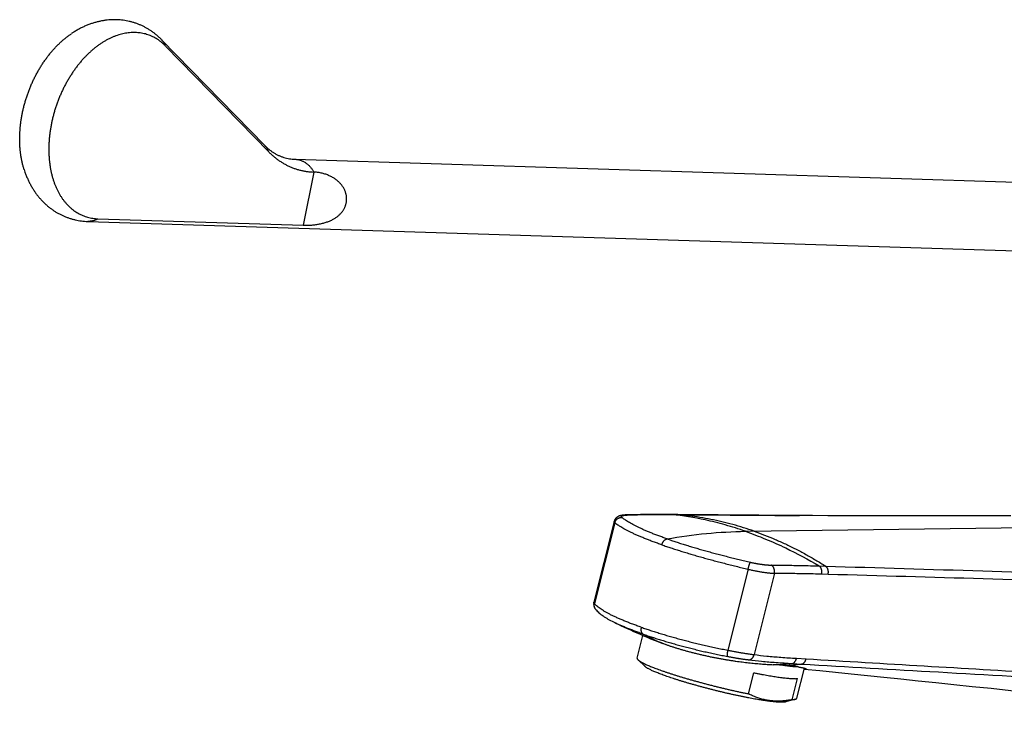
# Model space of a CAD drawing. Header units: millimetres. Extents: x 193 to 414, y 78 to 267.
# Tile 1 of 11: x 193 to 229, y 109 to 135. Entities that reach past the tile are written whole.
import ezdxf

# ---------------------------------------------------------------- set-up
doc = ezdxf.new("R2010")
doc.units = ezdxf.units.MM
doc.header["$LTSCALE"] = 30.734
doc.layers.get('0').update_dxf_attribs({"linetype": 'CONTINUOUS'})

msp = doc.modelspace()

# ---------------------------------------------------------------- linework, layer by layer
at = {"color": 7, "linetype": 'Continuous'}
for p, q in [((202.262, 130.001), (198.502, 133.852)), ((202.407, 129.772), (198.646, 133.622)), ((203.368, 129.499), (247.716, 128.102)), ((195.809, 127.236), (247.637, 125.603)), ((196.184, 127.332), (203.664, 127.096)), ((214.996, 116.308), (214.258, 113.367)), ((215.697, 116.555), (215.456, 116.548)), ((217.099, 116.562), (216.788, 116.564)), ((217.307, 116.56), (217.099, 116.562)), ((221.747, 116.525), (217.307, 116.56)), ((222.23, 116.521), (221.747, 116.525)), ((215.079, 112.597), (215.078, 112.597)), ((215.837, 111.333), (216.044, 112.158)), ((215.869, 111.271), (216.125, 111.027)), ((221.657, 109.875), (221.931, 110.969)), ((219.895, 110.033), (220.087, 110.8)), ((221.488, 109.82), (221.68, 110.586)), ((221.599, 109.835), (221.258, 109.741))]:
    msp.add_line(p, q, dxfattribs=at)
at = {"color": 9, "linetype": 'Continuous'}
for p, q in [((204.054, 129.034), (203.664, 127.096)), ((217.086, 116.562), (217.099, 116.561)), ((217.099, 116.561), (217.307, 116.56)), ((217.307, 116.56), (217.319, 116.559)), ((219.783, 115.951), (251.208, 116.385)), ((221.673, 116.526), (221.727, 116.525)), ((221.727, 116.525), (221.747, 116.525)), ((215.02, 116.265), (214.281, 113.318)), ((219.88, 114.571), (219.144, 111.623)), ((222.469, 114.689), (222.704, 114.682)), ((220.839, 114.424), (220.1, 111.461)), ((222.564, 114.401), (222.799, 114.394)), ((221.643, 111.326), (221.991, 111.306)), ((221.482, 111.138), (221.831, 111.118))]:
    msp.add_line(p, q, dxfattribs=at)
at = {"color": 7, "linetype": 'Continuous'}
for points in [[(215.456, 116.548), (215.443, 116.548), (215.427, 116.547), (215.412, 116.547), (215.397, 116.546), (215.383, 116.545), (215.369, 116.544), (215.356, 116.543), (215.343, 116.542), (215.331, 116.54), (215.319, 116.539), (215.308, 116.538), (215.296, 116.536), (215.285, 116.534), (215.275, 116.532), (215.264, 116.53), (215.254, 116.528), (215.244, 116.526), (215.234, 116.524), (215.224, 116.521), (215.214, 116.518), (215.205, 116.515), (215.195, 116.512), (215.185, 116.509), (215.176, 116.505), (215.167, 116.501), (215.157, 116.497), (215.148, 116.493), (215.139, 116.488), (215.13, 116.483), (215.121, 116.477), (215.113, 116.472), (215.104, 116.466), (215.096, 116.46), (215.088, 116.453), (215.08, 116.446), (215.073, 116.439), (215.065, 116.432), (215.058, 116.425), (215.051, 116.417), (215.045, 116.408), (215.039, 116.4), (215.033, 116.391), (215.027, 116.382), (215.022, 116.373), (215.017, 116.364), (215.012, 116.354), (215.008, 116.344), (215.004, 116.334), (215.001, 116.324), (214.998, 116.314), (214.996, 116.308)], [(216.788, 116.564), (216.498, 116.564), (216.22, 116.562), (215.953, 116.559), (215.697, 116.555)], [(229.459, 116.519), (228.8, 116.516), (228.154, 116.514), (227.519, 116.512), (226.895, 116.511), (226.283, 116.51), (225.679, 116.51), (225.085, 116.511), (224.499, 116.511), (223.921, 116.513), (223.35, 116.515), (222.787, 116.518), (222.23, 116.521)], [(214.258, 113.367), (214.257, 113.362), (214.255, 113.352), (214.253, 113.341), (214.252, 113.33), (214.251, 113.32), (214.25, 113.309), (214.25, 113.298), (214.251, 113.288), (214.251, 113.277), (214.252, 113.267), (214.254, 113.256), (214.256, 113.246), (214.258, 113.236), (214.261, 113.225), (214.263, 113.215), (214.267, 113.206), (214.27, 113.196), (214.274, 113.186), (214.279, 113.177), (214.283, 113.168), (214.288, 113.159), (214.293, 113.15), (214.299, 113.141), (214.304, 113.133), (214.31, 113.125), (214.316, 113.116), (214.323, 113.108), (214.327, 113.103)], [(214.327, 113.103), (214.352, 113.075), (214.381, 113.045), (214.411, 113.015), (214.444, 112.986), (214.479, 112.956), (214.516, 112.927), (214.555, 112.898), (214.596, 112.869), (214.638, 112.84), (214.682, 112.812), (214.727, 112.784), (214.773, 112.757), (214.821, 112.73), (214.869, 112.703), (214.919, 112.677), (214.97, 112.651), (215.022, 112.625), (215.078, 112.597)], [(215.079, 112.597), (215.145, 112.565), (215.252, 112.514), (215.362, 112.463), (215.474, 112.411), (215.588, 112.359), (215.705, 112.306), (215.824, 112.253), (215.946, 112.2), (216.071, 112.147), (216.198, 112.094), (216.327, 112.041), (216.46, 111.988), (216.595, 111.936), (216.732, 111.884), (216.855, 111.839)], [(221.925, 110.935), (222.5, 110.877), (223.063, 110.82), (223.638, 110.762), (224.226, 110.702), (224.828, 110.64), (225.443, 110.577), (226.073, 110.512), (226.717, 110.445), (227.376, 110.377), (228.051, 110.306), (228.742, 110.234), (229.45, 110.16), (230.175, 110.084), (230.917, 110.007), (231.677, 109.927), (232.453, 109.845)]]:
    msp.add_lwpolyline(points, dxfattribs=at)
at = {"color": 9, "linetype": 'Continuous'}
for centre, radius, start, end in [((215.46, 116.409), 0.139, 91.277, 91.6325), ((215.543, 114.868), 1.679, 91.8261, 92.9521), ((215.46, 116.407), 0.141, 78.0297, 91.2451), ((217.085, 116.421), 0.141, 84.5764, 89.4923), ((217.306, 116.419), 0.141, 84.7569, 89.488), ((219.177, 117.999), 6.582, 241.6523, 250.1087), ((220.663, 118.277), 7.185, 271.0723, 276.5446), ((220.969, 117.379), 6.32, 272.3142, 277.8422)]:
    msp.add_arc(centre, radius, start, end, dxfattribs=at)
at = {"color": 7, "linetype": 'Continuous'}
for centre, radius, start, end in [((219.478, 119.099), 7.719, 250.1403, 250.7886), ((219.143, 82.472), 28.668, 86.0838, 86.6918), ((219.842, 92.786), 18.33, 85.6768, 86.0609), ((221.997, 111.658), 0.727, 264.1226, 264.3086)]:
    msp.add_arc(centre, radius, start, end, dxfattribs=at)
for points, knots in [([(198.502, 133.852), (198.474, 133.881), (198.417, 133.936), (198.329, 134.014), (198.239, 134.087), (198.146, 134.155), (198.051, 134.218), (197.953, 134.276), (197.854, 134.33), (197.752, 134.378), (197.648, 134.421), (197.542, 134.459), (197.434, 134.492), (197.325, 134.521), (197.214, 134.543), (197.101, 134.561), (196.987, 134.573), (196.872, 134.58), (196.754, 134.581), (196.636, 134.577), (196.517, 134.567), (196.397, 134.551), (196.276, 134.529), (196.154, 134.501), (196.032, 134.468), (195.91, 134.427), (195.788, 134.381), (195.666, 134.328), (195.545, 134.269), (195.425, 134.204), (195.314, 134.138), (195.244, 134.092), (195.213, 134.071)], [0, 0, 0, 0, 0.119127, 0.236769, 0.353261, 0.468892, 0.582294, 0.695536, 0.808276, 0.921021, 1.03354, 1.145981, 1.25861, 1.371478, 1.484842, 1.59876, 1.713347, 1.828904, 1.945728, 2.064634, 2.184292, 2.304755, 2.427502, 2.553057, 2.679537, 2.806964, 2.938289, 3.071311, 3.205274, 3.341657, 3.480958, 3.592861, 3.592861, 3.592861, 3.592861]), ([(193.49, 129.128), (193.488, 129.133), (193.474, 129.176), (193.451, 129.259), (193.422, 129.377), (193.396, 129.497), (193.375, 129.62), (193.358, 129.746), (193.345, 129.874), (193.336, 130.004), (193.331, 130.135), (193.33, 130.269), (193.333, 130.403), (193.341, 130.539), (193.352, 130.676), (193.367, 130.813), (193.387, 130.951), (193.41, 131.089), (193.438, 131.227), (193.469, 131.365), (193.505, 131.502), (193.544, 131.639), (193.587, 131.775), (193.633, 131.91), (193.683, 132.043), (193.737, 132.175), (193.794, 132.305), (193.854, 132.433), (193.918, 132.558), (193.985, 132.682), (194.055, 132.802), (194.127, 132.92), (194.203, 133.035), (194.281, 133.147), (194.361, 133.255), (194.444, 133.359), (194.53, 133.46), (194.617, 133.557), (194.707, 133.65), (194.798, 133.739), (194.891, 133.823), (194.985, 133.903), (195.081, 133.978), (195.157, 134.033), (195.201, 134.064), (195.213, 134.071)], [0, 0, 0, 0, 0.016981, 0.136328, 0.257594, 0.38071, 0.505737, 0.632534, 0.761043, 0.891271, 1.023033, 1.156303, 1.291014, 1.426965, 1.564152, 1.702444, 1.84164, 1.981746, 2.122577, 2.263953, 2.405871, 2.548108, 2.690521, 2.833079, 2.975537, 3.11781, 3.259814, 3.401308, 3.54226, 3.682536, 3.821918, 3.960411, 4.097846, 4.234046, 4.369031, 4.502615, 4.634681, 4.765243, 4.89412, 5.021264, 5.146672, 5.270185, 5.391833, 5.511588, 5.553125, 5.553125, 5.553125, 5.553125]), ([(198.646, 133.622), (198.623, 133.646), (198.576, 133.692), (198.501, 133.756), (198.424, 133.816), (198.345, 133.87), (198.262, 133.919), (198.178, 133.963), (198.091, 134.001), (198.003, 134.034), (197.912, 134.062), (197.82, 134.083), (197.726, 134.1), (197.631, 134.11), (197.534, 134.115), (197.436, 134.115), (197.338, 134.109), (197.238, 134.097), (197.138, 134.079), (197.038, 134.056), (196.937, 134.028), (196.836, 133.994), (196.736, 133.954), (196.635, 133.91), (196.535, 133.859), (196.435, 133.804), (196.336, 133.744), (196.238, 133.678), (196.141, 133.608), (196.046, 133.533), (195.951, 133.453), (195.858, 133.369), (195.767, 133.28), (195.678, 133.188), (195.59, 133.091), (195.505, 132.99), (195.422, 132.885), (195.341, 132.777), (195.263, 132.665), (195.188, 132.551), (195.115, 132.433), (195.045, 132.312), (194.979, 132.189), (194.915, 132.063), (194.855, 131.935), (194.798, 131.805), (194.744, 131.673), (194.694, 131.54), (194.647, 131.405), (194.604, 131.269), (194.565, 131.133), (194.53, 130.995), (194.499, 130.857), (194.471, 130.719), (194.448, 130.581), (194.428, 130.443), (194.413, 130.306), (194.401, 130.169), (194.394, 130.034), (194.391, 129.899), (194.391, 129.766), (194.396, 129.634), (194.405, 129.504), (194.419, 129.376), (194.436, 129.251), (194.457, 129.127), (194.482, 129.007), (194.511, 128.889), (194.544, 128.775), (194.581, 128.663), (194.622, 128.555), (194.666, 128.451), (194.714, 128.35), (194.766, 128.253), (194.821, 128.16), (194.88, 128.072), (194.942, 127.988), (195.007, 127.908), (195.064, 127.846), (195.099, 127.81), (195.111, 127.798)], [0, 0, 0, 0, 0.099522, 0.19784, 0.29503, 0.391325, 0.486897, 0.581868, 0.676515, 0.770999, 0.865477, 0.960235, 1.055411, 1.151178, 1.247796, 1.345362, 1.444059, 1.544081, 1.645483, 1.748445, 1.853078, 1.959395, 2.06756, 2.177602, 2.289503, 2.403396, 2.519235, 2.636988, 2.756743, 2.87839, 3.001904, 3.127311, 3.254455, 3.383332, 3.513894, 3.64596, 3.779545, 3.914529, 4.05073, 4.188164, 4.326657, 4.46604, 4.606316, 4.747268, 4.888761, 5.030766, 5.173038, 5.315496, 5.458054, 5.600468, 5.742704, 5.884622, 6.025998, 6.166829, 6.306936, 6.446131, 6.584423, 6.721611, 6.857561, 6.992273, 7.125542, 7.257304, 7.387532, 7.516042, 7.642838, 7.767866, 7.890982, 8.012247, 8.131595, 8.24894, 8.364382, 8.477862, 8.589368, 8.699024, 8.806797, 8.912757, 9.017043, 9.119662, 9.220772, 9.270816, 9.270816, 9.270816, 9.270816]), ([(202.262, 130.001), (202.285, 129.977), (202.334, 129.93), (202.41, 129.863), (202.49, 129.801), (202.575, 129.743), (202.664, 129.689), (202.758, 129.641), (202.855, 129.599), (202.956, 129.565), (203.059, 129.537), (203.162, 129.517), (203.265, 129.504), (203.334, 129.5), (203.368, 129.499)], [0, 0, 0, 0, 0.101268, 0.202359, 0.303801, 0.406161, 0.509902, 0.615226, 0.721848, 0.828953, 0.935467, 1.040593, 1.144186, 1.246346, 1.246346, 1.246346, 1.246346]), ([(202.407, 129.772), (202.436, 129.741), (202.497, 129.682), (202.592, 129.597), (202.69, 129.519), (202.791, 129.446), (202.894, 129.378), (203, 129.317), (203.109, 129.261), (203.22, 129.211), (203.334, 129.167), (203.449, 129.13), (203.567, 129.098), (203.686, 129.072), (203.807, 129.053), (203.93, 129.04), (204.012, 129.035), (204.054, 129.034)], [0, 0, 0, 0, 0.128088, 0.254808, 0.380251, 0.504636, 0.628072, 0.750749, 0.872863, 0.994545, 1.116047, 1.237506, 1.35913, 1.481123, 1.603618, 1.726861, 1.850971, 1.850971, 1.850971, 1.850971]), ([(193.49, 129.128), (193.5, 129.094), (193.525, 129.019), (193.569, 128.902), (193.621, 128.779), (193.677, 128.66), (193.737, 128.546), (193.802, 128.436), (193.87, 128.33), (193.941, 128.23), (194.016, 128.134), (194.095, 128.042), (194.177, 127.955), (194.261, 127.873), (194.349, 127.796), (194.439, 127.723), (194.532, 127.656), (194.627, 127.593), (194.725, 127.535), (194.825, 127.482), (194.927, 127.435), (195.031, 127.392), (195.137, 127.354), (195.245, 127.321), (195.355, 127.293), (195.466, 127.271), (195.579, 127.253), (195.694, 127.242), (195.771, 127.237), (195.809, 127.236)], [0, 0, 0, 0, 0.104485, 0.239894, 0.374362, 0.504568, 0.633574, 0.761598, 0.887118, 1.009709, 1.131518, 1.25268, 1.371658, 1.489391, 1.605936, 1.721771, 1.836542, 1.950594, 2.063956, 2.176926, 2.289577, 2.402052, 2.514574, 2.62721, 2.740046, 2.854094, 2.96854, 3.083471, 3.198989, 3.198989, 3.198989, 3.198989]), ([(203.664, 127.096), (203.686, 127.095), (203.73, 127.095), (203.797, 127.095), (203.867, 127.097), (203.938, 127.102), (204.01, 127.107), (204.082, 127.115), (204.155, 127.125), (204.227, 127.137), (204.297, 127.151), (204.366, 127.166), (204.433, 127.184), (204.497, 127.204), (204.56, 127.225), (204.619, 127.248), (204.676, 127.273), (204.73, 127.3), (204.782, 127.328), (204.83, 127.357), (204.876, 127.388), (204.919, 127.42), (204.959, 127.454), (204.997, 127.489), (205.031, 127.524), (205.064, 127.561), (205.093, 127.599), (205.12, 127.638), (205.145, 127.678), (205.166, 127.718), (205.186, 127.76), (205.202, 127.802), (205.216, 127.844), (205.228, 127.888), (205.236, 127.931), (205.243, 127.975), (205.246, 128.02), (205.247, 128.065), (205.245, 128.11), (205.241, 128.155), (205.233, 128.2), (205.223, 128.245), (205.21, 128.29), (205.194, 128.334), (205.176, 128.379), (205.154, 128.423), (205.129, 128.467), (205.101, 128.51), (205.071, 128.552), (205.036, 128.594), (204.999, 128.635), (204.958, 128.675), (204.914, 128.714), (204.867, 128.752), (204.816, 128.788), (204.762, 128.823), (204.706, 128.855), (204.646, 128.886), (204.584, 128.914), (204.52, 128.94), (204.454, 128.962), (204.387, 128.982), (204.319, 128.999), (204.252, 129.013), (204.185, 129.023), (204.119, 129.031), (204.075, 129.033), (204.054, 129.034)], [0, 0, 0, 0, 0.065092, 0.132717, 0.202405, 0.273763, 0.34624, 0.419315, 0.49251, 0.565255, 0.637198, 0.707944, 0.777216, 0.844848, 0.910629, 0.974569, 1.036618, 1.096784, 1.155216, 1.211925, 1.267048, 1.320731, 1.373007, 1.424045, 1.473993, 1.522893, 1.570943, 1.618232, 1.66479, 1.710806, 1.756354, 1.80147, 1.846338, 1.891003, 1.9355, 1.980007, 2.024558, 2.069196, 2.114101, 2.159303, 2.204876, 2.250998, 2.297696, 2.345056, 2.393265, 2.442366, 2.492501, 2.543835, 2.596404, 2.650358, 2.705836, 2.762864, 2.8216, 2.882074, 2.944265, 3.00821, 3.073745, 3.140752, 3.209009, 3.278187, 3.348002, 3.417967, 3.487682, 3.556716, 3.624612, 3.691077, 3.755752, 3.755752, 3.755752, 3.755752]), ([(195.111, 127.798), (195.123, 127.787), (195.158, 127.752), (195.22, 127.698), (195.296, 127.638), (195.376, 127.583), (195.458, 127.533), (195.542, 127.489), (195.628, 127.45), (195.716, 127.416), (195.807, 127.388), (195.899, 127.365), (195.993, 127.348), (196.088, 127.337), (196.152, 127.333), (196.184, 127.332)], [0, 0, 0, 0, 0.049709, 0.148147, 0.245509, 0.341942, 0.437561, 0.53264, 0.627327, 0.721782, 0.81629, 0.910986, 1.006062, 1.101776, 1.198235, 1.198235, 1.198235, 1.198235]), ([(216.938, 111.81), (216.972, 111.798), (217.042, 111.774), (217.149, 111.739), (217.26, 111.704), (217.375, 111.669), (217.493, 111.634), (217.615, 111.6), (217.74, 111.566), (217.867, 111.533), (217.997, 111.5), (218.13, 111.468), (218.264, 111.438), (218.399, 111.408), (218.535, 111.379), (218.669, 111.352), (218.803, 111.327), (218.934, 111.303), (219.062, 111.281), (219.188, 111.26), (219.311, 111.241), (219.432, 111.224), (219.55, 111.208), (219.667, 111.193), (219.783, 111.179), (219.899, 111.166), (220.013, 111.154), (220.127, 111.143), (220.24, 111.133), (220.353, 111.123), (220.465, 111.115), (220.576, 111.107), (220.687, 111.099), (220.761, 111.095), (220.798, 111.093)], [0, 0, 0, 0, 0.108659, 0.221443, 0.338012, 0.45805, 0.581539, 0.708184, 0.837599, 0.969529, 1.103868, 1.240139, 1.377846, 1.516636, 1.655568, 1.793436, 1.929185, 2.062456, 2.192898, 2.320202, 2.444543, 2.566351, 2.686016, 2.803997, 2.920786, 3.036543, 3.1514, 3.265598, 3.379296, 3.492423, 3.604915, 3.716876, 3.828168, 3.938549, 3.938549, 3.938549, 3.938549]), ([(215.837, 111.333), (215.837, 111.333), (215.835, 111.327), (215.836, 111.316), (215.844, 111.299), (215.856, 111.284), (215.865, 111.274), (215.869, 111.271)], [0, 0, 0, 0, 0.0020587, 0.01669812, 0.03425917, 0.05627417, 0.07359841, 0.07359841, 0.07359841, 0.07359841]), ([(215.869, 111.271), (215.872, 111.268), (215.882, 111.259), (215.903, 111.242), (215.935, 111.22), (215.973, 111.197), (216.017, 111.172), (216.066, 111.147), (216.121, 111.12), (216.182, 111.092), (216.249, 111.063), (216.321, 111.033), (216.398, 111.002), (216.48, 110.97), (216.567, 110.938), (216.659, 110.904), (216.721, 110.882), (216.753, 110.871)], [0, 0, 0, 0, 0.0098926, 0.0426517, 0.0811601, 0.125442, 0.1755272, 0.2313835, 0.2928851, 0.3600004, 0.4325893, 0.5104686, 0.5935786, 0.6816933, 0.7746161, 0.8722458, 0.9742847, 0.9742847, 0.9742847, 0.9742847]), ([(220.604, 109.768), (220.574, 109.772), (220.514, 109.78), (220.421, 109.794), (220.324, 109.809), (220.224, 109.826), (220.12, 109.844), (220.013, 109.864), (219.902, 109.885), (219.789, 109.907), (219.673, 109.93), (219.555, 109.955), (219.435, 109.98), (219.314, 110.007), (219.191, 110.035), (219.066, 110.063), (218.941, 110.093), (218.816, 110.123), (218.69, 110.154), (218.564, 110.185), (218.438, 110.218), (218.313, 110.25), (218.189, 110.283), (218.066, 110.317), (217.945, 110.351), (217.826, 110.384), (217.708, 110.418), (217.593, 110.452), (217.48, 110.486), (217.371, 110.52), (217.264, 110.554), (217.161, 110.587), (217.061, 110.62), (216.965, 110.652), (216.873, 110.684), (216.786, 110.716), (216.703, 110.747), (216.624, 110.776), (216.551, 110.806), (216.482, 110.834), (216.419, 110.861), (216.361, 110.887), (216.309, 110.913), (216.262, 110.937), (216.22, 110.96), (216.185, 110.981), (216.155, 111.002), (216.136, 111.017), (216.127, 111.025), (216.125, 111.027)], [0, 0, 0, 0, 0.089332, 0.183121, 0.281047, 0.382954, 0.488656, 0.597788, 0.710191, 0.825639, 0.943735, 1.064319, 1.187131, 1.311748, 1.438018, 1.565648, 1.694204, 1.823539, 1.953338, 2.083164, 2.212879, 2.342149, 2.470549, 2.597948, 2.724006, 2.848314, 2.970754, 3.090984, 3.208624, 3.323567, 3.435481, 3.544022, 3.649095, 3.750389, 3.847602, 3.940653, 4.02926, 4.113173, 4.192325, 4.266477, 4.335435, 4.399155, 4.457452, 4.510204, 4.557405, 4.59896, 4.634859, 4.665214, 4.672304, 4.672304, 4.672304, 4.672304]), ([(221.727, 111.009), (221.706, 111.01), (221.664, 111.012), (221.597, 111.016), (221.526, 111.022), (221.45, 111.029), (221.369, 111.038), (221.284, 111.048), (221.194, 111.06), (221.133, 111.069), (221.101, 111.073)], [0, 0, 0, 0, 0.0611952, 0.1276131, 0.1991467, 0.2756741, 0.3570601, 0.4431584, 0.533812, 0.6288531, 0.6288531, 0.6288531, 0.6288531]), ([(221.727, 111.009), (221.708, 111.012), (221.668, 111.018), (221.606, 111.026), (221.538, 111.034), (221.466, 111.042), (221.39, 111.05), (221.308, 111.057), (221.253, 111.062), (221.224, 111.065)], [0, 0, 0, 0, 0.0578247, 0.1206285, 0.1882856, 0.2607503, 0.3378748, 0.4196137, 0.5058226, 0.5058226, 0.5058226, 0.5058226]), ([(221.727, 111.009), (221.745, 111.006), (221.779, 111.001), (221.828, 110.992), (221.871, 110.984), (221.908, 110.975), (221.939, 110.968), (221.963, 110.96), (221.982, 110.953), (221.993, 110.947), (222.001, 110.943), (222.001, 110.94), (222.001, 110.939)], [0, 0, 0, 0, 0.0552566, 0.1048925, 0.1487026, 0.1865443, 0.218373, 0.2440739, 0.2635768, 0.2769353, 0.2844714, 0.2865968, 0.2865968, 0.2865968, 0.2865968]), ([(222.001, 110.939), (222.001, 110.938), (221.999, 110.935), (221.99, 110.934), (221.977, 110.932), (221.956, 110.932), (221.938, 110.934), (221.927, 110.935), (221.925, 110.935)], [0, 0, 0, 0, 0.00221333, 0.0102111, 0.02415941, 0.0443656, 0.07083702, 0.07777073, 0.07777073, 0.07777073, 0.07777073]), ([(216.753, 110.871), (216.787, 110.859), (216.855, 110.836), (216.96, 110.801), (217.068, 110.765), (217.18, 110.73), (217.295, 110.693), (217.414, 110.657), (217.535, 110.621), (217.659, 110.584), (217.785, 110.548), (217.914, 110.512), (218.044, 110.476), (218.175, 110.44), (218.308, 110.404), (218.442, 110.369), (218.577, 110.335), (218.711, 110.301), (218.846, 110.268), (218.981, 110.235), (219.115, 110.203), (219.249, 110.172), (219.381, 110.142), (219.512, 110.113), (219.641, 110.086), (219.769, 110.059), (219.853, 110.041), (219.895, 110.033)], [0, 0, 0, 0, 0.106276, 0.216615, 0.330674, 0.448318, 0.569281, 0.693213, 0.819994, 0.949278, 1.080737, 1.214234, 1.349365, 1.485856, 1.623513, 1.761902, 1.900826, 2.040004, 2.179013, 2.317707, 2.455734, 2.592716, 2.72852, 2.862749, 2.995097, 3.125406, 3.253268, 3.253268, 3.253268, 3.253268]), ([(220.087, 110.8), (220.127, 110.792), (220.207, 110.776), (220.325, 110.753), (220.44, 110.731), (220.553, 110.711), (220.662, 110.692), (220.767, 110.675), (220.868, 110.659), (220.966, 110.645), (221.059, 110.632), (221.148, 110.62), (221.232, 110.61), (221.311, 110.602), (221.386, 110.595), (221.455, 110.59), (221.519, 110.587), (221.578, 110.585), (221.631, 110.585), (221.664, 110.586), (221.68, 110.586)], [0, 0, 0, 0, 0.123324, 0.243848, 0.361228, 0.475337, 0.585871, 0.692602, 0.795377, 0.893896, 0.988046, 1.077604, 1.162363, 1.24223, 1.31698, 1.386522, 1.450729, 1.509458, 1.562679, 1.610287, 1.610287, 1.610287, 1.610287]), ([(220.657, 109.787), (220.63, 109.791), (220.578, 109.799), (220.499, 109.814), (220.422, 109.831), (220.345, 109.852), (220.269, 109.875), (220.193, 109.901), (220.118, 109.93), (220.043, 109.962), (219.969, 109.996), (219.919, 110.02), (219.895, 110.033)], [0, 0, 0, 0, 0.0798945, 0.1595271, 0.2390102, 0.3184955, 0.398099, 0.4779623, 0.5583095, 0.6393467, 0.7213096, 0.8044078, 0.8044078, 0.8044078, 0.8044078]), ([(221.488, 109.82), (221.459, 109.814), (221.401, 109.804), (221.315, 109.792), (221.23, 109.782), (221.146, 109.774), (221.062, 109.769), (220.98, 109.767), (220.898, 109.768), (220.817, 109.771), (220.736, 109.777), (220.683, 109.783), (220.657, 109.787)], [0, 0, 0, 0, 0.0888116, 0.1759594, 0.2616385, 0.3460693, 0.4294389, 0.5119518, 0.5937276, 0.6748624, 0.7554931, 0.8357216, 0.8357216, 0.8357216, 0.8357216]), ([(221.488, 109.82), (221.502, 109.82), (221.529, 109.822), (221.565, 109.827), (221.588, 109.832), (221.598, 109.835), (221.599, 109.835)], [0, 0, 0, 0, 0.0425854, 0.0794028, 0.110506, 0.111857, 0.111857, 0.111857, 0.111857]), ([(221.599, 109.835), (221.607, 109.837), (221.621, 109.842), (221.639, 109.851), (221.652, 109.862), (221.656, 109.871), (221.657, 109.875)], [0, 0, 0, 0, 0.02428595, 0.04489412, 0.06139431, 0.07360078, 0.07360078, 0.07360078, 0.07360078]), ([(221.258, 109.741), (221.254, 109.74), (221.24, 109.736), (221.214, 109.732), (221.177, 109.728), (221.135, 109.726), (221.087, 109.726), (221.033, 109.727), (220.974, 109.73), (220.909, 109.734), (220.84, 109.74), (220.765, 109.748), (220.686, 109.757), (220.632, 109.764), (220.604, 109.768)], [0, 0, 0, 0, 0.011803, 0.043086, 0.0799448, 0.1224299, 0.1705765, 0.2242807, 0.2834698, 0.348092, 0.4179484, 0.4929191, 0.5729023, 0.6576315, 0.6576315, 0.6576315, 0.6576315])]:
    msp.add_open_spline(points, degree=3, knots=knots, dxfattribs=at)
at = {"color": 9, "linetype": 'Continuous'}
for points, knots in [([(198.646, 133.622), (198.641, 133.637), (198.629, 133.665), (198.609, 133.705), (198.587, 133.744), (198.562, 133.781), (198.535, 133.816), (198.514, 133.839), (198.503, 133.851), (198.502, 133.852)], [0, 0, 0, 0, 0.0455933, 0.0906848, 0.135362, 0.1797189, 0.2238548, 0.2678723, 0.2734507, 0.2734507, 0.2734507, 0.2734507]), ([(202.407, 129.772), (202.401, 129.786), (202.39, 129.814), (202.37, 129.854), (202.347, 129.893), (202.323, 129.93), (202.296, 129.965), (202.275, 129.988), (202.263, 130), (202.262, 130.001)], [0, 0, 0, 0, 0.0455933, 0.0906848, 0.135362, 0.1797189, 0.2238548, 0.2678723, 0.2734507, 0.2734507, 0.2734507, 0.2734507]), ([(203.368, 129.499), (203.376, 129.499), (203.4, 129.498), (203.439, 129.494), (203.484, 129.486), (203.528, 129.475), (203.558, 129.466), (203.572, 129.461)], [0, 0, 0, 0, 0.0256634, 0.0710776, 0.1166404, 0.1624441, 0.2085771, 0.2085771, 0.2085771, 0.2085771]), ([(203.572, 129.461), (203.587, 129.456), (203.616, 129.445), (203.659, 129.425), (203.701, 129.402), (203.742, 129.377), (203.782, 129.349), (203.821, 129.318), (203.858, 129.284), (203.895, 129.248), (203.93, 129.21), (203.963, 129.169), (203.995, 129.126), (204.026, 129.081), (204.045, 129.05), (204.054, 129.034)], [0, 0, 0, 0, 0.0465459, 0.0935818, 0.1411778, 0.1893963, 0.2382912, 0.2879079, 0.3382826, 0.3894429, 0.4414077, 0.4941871, 0.547783, 0.6021897, 0.6573935, 0.6573935, 0.6573935, 0.6573935]), ([(196.184, 127.332), (196.17, 127.324), (196.142, 127.309), (196.098, 127.29), (196.054, 127.273), (196.01, 127.259), (195.965, 127.249), (195.92, 127.241), (195.874, 127.237), (195.837, 127.236), (195.816, 127.236), (195.809, 127.236)], [0, 0, 0, 0, 0.0481335, 0.0956522, 0.1426196, 0.1891066, 0.2351916, 0.2809585, 0.3264964, 0.3718981, 0.3916012, 0.3916012, 0.3916012, 0.3916012]), ([(215.02, 116.265), (215.016, 116.268), (215.009, 116.275), (215, 116.286), (214.996, 116.296), (214.995, 116.304), (214.996, 116.308), (214.996, 116.308)], [0, 0, 0, 0, 0.01632141, 0.02970498, 0.04066486, 0.05017319, 0.05179086, 0.05179086, 0.05179086, 0.05179086]), ([(215.02, 116.265), (215.022, 116.272), (215.026, 116.285), (215.034, 116.304), (215.043, 116.323), (215.053, 116.341), (215.065, 116.358), (215.079, 116.374), (215.093, 116.389), (215.109, 116.403), (215.126, 116.415), (215.144, 116.426), (215.162, 116.435), (215.181, 116.443), (215.201, 116.45), (215.221, 116.454), (215.242, 116.457), (215.262, 116.458), (215.276, 116.458), (215.282, 116.458)], [0, 0, 0, 0, 0.0207341, 0.0415142, 0.0623316, 0.0831771, 0.1040403, 0.1249109, 0.1457779, 0.1666306, 0.1874589, 0.208253, 0.2290043, 0.2497049, 0.2703489, 0.2909313, 0.3114492, 0.3319013, 0.3522883, 0.3522883, 0.3522883, 0.3522883]), ([(215.282, 116.458), (215.279, 116.46), (215.274, 116.465), (215.269, 116.473), (215.265, 116.48), (215.265, 116.488), (215.266, 116.494), (215.269, 116.5), (215.274, 116.505), (215.28, 116.51), (215.288, 116.515), (215.297, 116.519), (215.308, 116.523), (215.32, 116.527), (215.334, 116.53), (215.35, 116.533), (215.368, 116.536), (215.388, 116.539), (215.41, 116.541), (215.433, 116.543), (215.448, 116.544), (215.456, 116.544)], [0, 0, 0, 0, 0.0116664, 0.0211747, 0.0290372, 0.0358359, 0.0422031, 0.0487233, 0.0558338, 0.0638165, 0.0728464, 0.0830461, 0.0945253, 0.1073987, 0.1217972, 0.1378591, 0.155733, 0.1755872, 0.1975801, 0.2218536, 0.2448432, 0.2448432, 0.2448432, 0.2448432]), ([(216.925, 115.676), (216.873, 115.694), (216.773, 115.73), (216.625, 115.784), (216.483, 115.838), (216.347, 115.891), (216.219, 115.944), (216.097, 115.996), (215.982, 116.047), (215.874, 116.097), (215.774, 116.147), (215.681, 116.195), (215.595, 116.242), (215.517, 116.288), (215.447, 116.332), (215.385, 116.375), (215.33, 116.416), (215.297, 116.444), (215.282, 116.458)], [0, 0, 0, 0, 0.163181, 0.32087, 0.472682, 0.618258, 0.757315, 0.889781, 1.015652, 1.134749, 1.246813, 1.351682, 1.449275, 1.539541, 1.622457, 1.698016, 1.766233, 1.827151, 1.827151, 1.827151, 1.827151]), ([(215.489, 116.545), (215.65, 116.551), (215.988, 116.559), (216.52, 116.564), (216.892, 116.563), (217.086, 116.562)], [0, 0, 0, 0, 0.482085, 1.015126, 1.597617, 1.597617, 1.597617, 1.597617]), ([(219.783, 115.951), (219.541, 116.035), (219.056, 116.189), (218.164, 116.413), (217.508, 116.52), (217.099, 116.561)], [0, 0, 0, 0, 0.770599, 1.523969, 2.758756, 2.758756, 2.758756, 2.758756]), ([(220.097, 115.955), (219.968, 116), (219.71, 116.085), (219.318, 116.199), (218.923, 116.299), (218.525, 116.386), (218.125, 116.459), (217.723, 116.517), (217.454, 116.547), (217.319, 116.559)], [0, 0, 0, 0, 0.408179, 0.816003, 1.223464, 1.630588, 2.037393, 2.443873, 2.849978, 2.849978, 2.849978, 2.849978]), ([(216.736, 115.458), (216.683, 115.477), (216.579, 115.513), (216.427, 115.569), (216.281, 115.624), (216.142, 115.679), (216.009, 115.733), (215.882, 115.786), (215.763, 115.839), (215.65, 115.891), (215.545, 115.942), (215.448, 115.992), (215.357, 116.041), (215.275, 116.088), (215.2, 116.134), (215.132, 116.179), (215.073, 116.222), (215.037, 116.251), (215.02, 116.265)], [0, 0, 0, 0, 0.167734, 0.329802, 0.485969, 0.636014, 0.779737, 0.916963, 1.047533, 1.171307, 1.288162, 1.397972, 1.500617, 1.595995, 1.684026, 1.764657, 1.837858, 1.903621, 1.903621, 1.903621, 1.903621]), ([(216.925, 115.676), (217.401, 115.76), (218.351, 115.89), (219.309, 115.944), (219.783, 115.951)], [0, 0, 0, 0, 1.450635, 2.874066, 2.874066, 2.874066, 2.874066]), ([(219.783, 115.951), (220.031, 115.864), (220.526, 115.675), (221.43, 115.271), (222.073, 114.926), (222.469, 114.689)], [0, 0, 0, 0, 0.786723, 1.587817, 2.971441, 2.971441, 2.971441, 2.971441]), ([(220.097, 115.955), (220.226, 115.91), (220.482, 115.815), (220.864, 115.66), (221.241, 115.491), (221.614, 115.309), (221.983, 115.114), (222.347, 114.905), (222.586, 114.758), (222.704, 114.682)], [0, 0, 0, 0, 0.409383, 0.820772, 1.234189, 1.649619, 2.067054, 2.486488, 2.907952, 2.907952, 2.907952, 2.907952]), ([(216.736, 115.458), (216.738, 115.465), (216.741, 115.479), (216.748, 115.498), (216.756, 115.518), (216.765, 115.537), (216.775, 115.555), (216.786, 115.572), (216.797, 115.589), (216.81, 115.604), (216.823, 115.618), (216.837, 115.631), (216.851, 115.643), (216.865, 115.653), (216.88, 115.661), (216.895, 115.668), (216.91, 115.673), (216.92, 115.675), (216.925, 115.676)], [0, 0, 0, 0, 0.0210524, 0.0421553, 0.0632246, 0.0841764, 0.1049291, 0.1254043, 0.1455286, 0.1652348, 0.1844636, 0.2031656, 0.2213025, 0.2388492, 0.2557957, 0.2721491, 0.2879348, 0.3031983, 0.3031983, 0.3031983, 0.3031983]), ([(216.925, 115.676), (216.978, 115.658), (217.086, 115.621), (217.251, 115.566), (217.421, 115.511), (217.596, 115.456), (217.776, 115.401), (217.96, 115.347), (218.148, 115.292), (218.34, 115.238), (218.535, 115.185), (218.733, 115.132), (218.934, 115.079), (219.137, 115.027), (219.342, 114.976), (219.549, 114.925), (219.758, 114.874), (219.897, 114.841), (219.967, 114.825)], [0, 0, 0, 0, 0.168652, 0.342739, 0.521852, 0.705564, 0.893456, 1.085347, 1.281185, 1.480664, 1.683261, 1.888546, 2.096213, 2.305978, 2.517555, 2.730655, 2.944967, 3.16024, 3.16024, 3.16024, 3.16024]), ([(216.736, 115.458), (216.79, 115.439), (216.901, 115.401), (217.071, 115.345), (217.245, 115.288), (217.425, 115.232), (217.61, 115.175), (217.799, 115.119), (217.992, 115.062), (218.19, 115.006), (218.391, 114.951), (218.596, 114.895), (218.804, 114.84), (219.015, 114.785), (219.228, 114.731), (219.444, 114.677), (219.661, 114.624), (219.807, 114.589), (219.88, 114.571)], [0, 0, 0, 0, 0.173248, 0.351859, 0.535577, 0.724137, 0.917275, 1.114735, 1.316261, 1.521603, 1.730519, 1.942738, 2.157963, 2.375888, 2.596208, 2.818611, 3.042773, 3.268349, 3.268349, 3.268349, 3.268349]), ([(219.88, 114.571), (219.882, 114.578), (219.885, 114.591), (219.89, 114.612), (219.895, 114.632), (219.9, 114.651), (219.905, 114.671), (219.911, 114.689), (219.917, 114.707), (219.922, 114.725), (219.928, 114.741), (219.933, 114.756), (219.938, 114.77), (219.944, 114.783), (219.949, 114.794), (219.953, 114.804), (219.958, 114.812), (219.962, 114.819), (219.965, 114.823), (219.967, 114.825)], [0, 0, 0, 0, 0.0208369, 0.0417002, 0.0624468, 0.0829348, 0.1030242, 0.1225778, 0.1414628, 0.1595509, 0.1767203, 0.192856, 0.2078513, 0.2216088, 0.2340421, 0.2450771, 0.2546551, 0.2627373, 0.2693147, 0.2693147, 0.2693147, 0.2693147]), ([(219.88, 114.571), (219.901, 114.566), (219.944, 114.556), (220.009, 114.541), (220.074, 114.527), (220.139, 114.514), (220.203, 114.501), (220.267, 114.49), (220.331, 114.479), (220.394, 114.469), (220.455, 114.46), (220.515, 114.451), (220.574, 114.444), (220.631, 114.438), (220.686, 114.433), (220.739, 114.428), (220.79, 114.426), (220.823, 114.424), (220.839, 114.424)], [0, 0, 0, 0, 0.0659086, 0.1321657, 0.1985437, 0.2648122, 0.3307405, 0.3960998, 0.4606618, 0.5242027, 0.5865064, 0.6473649, 0.7065761, 0.7639461, 0.8192882, 0.8724212, 0.923174, 0.9713882, 0.9713882, 0.9713882, 0.9713882]), ([(219.967, 114.825), (219.982, 114.821), (220.013, 114.814), (220.058, 114.804), (220.102, 114.795), (220.144, 114.787), (220.185, 114.779), (220.225, 114.772), (220.264, 114.765), (220.302, 114.759), (220.339, 114.754), (220.376, 114.749), (220.412, 114.744), (220.447, 114.739), (220.482, 114.735), (220.518, 114.732), (220.553, 114.729), (220.588, 114.726), (220.622, 114.723), (220.657, 114.722), (220.691, 114.721), (220.714, 114.72), (220.725, 114.72)], [0, 0, 0, 0, 0.0476604, 0.0938787, 0.1386042, 0.181886, 0.2237885, 0.26439, 0.3038027, 0.3421724, 0.3796489, 0.4163857, 0.4525484, 0.4882966, 0.5237739, 0.5590757, 0.5942568, 0.6293495, 0.6643161, 0.6990554, 0.7334498, 0.7673313, 0.7673313, 0.7673313, 0.7673313]), ([(220.725, 114.72), (220.901, 114.72), (221.27, 114.717), (221.851, 114.707), (222.256, 114.696), (222.469, 114.689)], [0, 0, 0, 0, 0.527364, 1.10539, 1.743953, 1.743953, 1.743953, 1.743953]), ([(220.839, 114.424), (220.84, 114.431), (220.842, 114.445), (220.844, 114.467), (220.844, 114.488), (220.843, 114.51), (220.841, 114.531), (220.837, 114.552), (220.832, 114.573), (220.826, 114.593), (220.819, 114.612), (220.811, 114.63), (220.801, 114.647), (220.791, 114.663), (220.779, 114.678), (220.767, 114.691), (220.754, 114.702), (220.74, 114.712), (220.73, 114.718), (220.725, 114.72)], [0, 0, 0, 0, 0.0214596, 0.0430704, 0.0647527, 0.0864248, 0.1080058, 0.1294161, 0.1505797, 0.1714252, 0.1918878, 0.2119109, 0.2314477, 0.2504631, 0.2689352, 0.2868574, 0.3042396, 0.3211098, 0.3375146, 0.3375146, 0.3375146, 0.3375146]), ([(222.564, 114.401), (222.565, 114.408), (222.568, 114.422), (222.57, 114.444), (222.57, 114.465), (222.57, 114.487), (222.568, 114.509), (222.565, 114.53), (222.56, 114.55), (222.554, 114.57), (222.547, 114.589), (222.539, 114.608), (222.53, 114.625), (222.519, 114.641), (222.508, 114.655), (222.496, 114.668), (222.483, 114.68), (222.474, 114.686), (222.469, 114.689)], [0, 0, 0, 0, 0.0215395, 0.0432067, 0.0649218, 0.086604, 0.1081731, 0.1295511, 0.1506637, 0.1714422, 0.1918244, 0.2117571, 0.2311973, 0.250114, 0.2684903, 0.2863244, 0.3036317, 0.3204456, 0.3204456, 0.3204456, 0.3204456]), ([(222.704, 114.682), (224.613, 114.626), (228.377, 114.513), (233.943, 114.343), (239.347, 114.176), (244.589, 114.012), (249.669, 113.852), (253.002, 113.746), (254.641, 113.694)], [0, 0, 0, 0, 5.729007, 11.297258, 16.704167, 21.949223, 27.031998, 31.952143, 31.952143, 31.952143, 31.952143]), ([(222.799, 114.394), (222.8, 114.401), (222.802, 114.415), (222.804, 114.437), (222.805, 114.458), (222.805, 114.48), (222.803, 114.502), (222.799, 114.523), (222.795, 114.543), (222.789, 114.563), (222.782, 114.582), (222.774, 114.6), (222.765, 114.617), (222.754, 114.633), (222.743, 114.648), (222.731, 114.661), (222.718, 114.672), (222.709, 114.679), (222.704, 114.682)], [0, 0, 0, 0, 0.0215015, 0.0431304, 0.0648072, 0.0864514, 0.1079832, 0.1293252, 0.1504035, 0.1711494, 0.1915012, 0.2114058, 0.2308201, 0.2497134, 0.2680681, 0.2858826, 0.3031715, 0.32, 0.32, 0.32, 0.32]), ([(220.839, 114.424), (221.017, 114.425), (221.386, 114.424), (221.961, 114.417), (222.358, 114.407), (222.564, 114.401)], [0, 0, 0, 0, 0.533281, 1.107128, 1.72534, 1.72534, 1.72534, 1.72534]), ([(222.799, 114.394), (226.568, 114.287), (233.879, 114.076), (244.508, 113.761), (251.368, 113.554), (254.685, 113.453)], [0, 0, 0, 0, 11.311666, 21.944259, 31.899863, 31.899863, 31.899863, 31.899863]), ([(214.281, 113.318), (214.277, 113.322), (214.27, 113.33), (214.262, 113.343), (214.258, 113.355), (214.258, 113.363), (214.258, 113.367), (214.258, 113.367)], [0, 0, 0, 0, 0.01759819, 0.03217674, 0.04422085, 0.05462029, 0.05612536, 0.05612536, 0.05612536, 0.05612536]), ([(214.327, 113.103), (214.326, 113.104), (214.321, 113.11), (214.312, 113.122), (214.302, 113.139), (214.293, 113.157), (214.285, 113.176), (214.279, 113.196), (214.275, 113.216), (214.273, 113.236), (214.272, 113.257), (214.273, 113.277), (214.276, 113.298), (214.279, 113.311), (214.281, 113.318)], [0, 0, 0, 0, 0.0038112, 0.0240225, 0.0442503, 0.0645083, 0.0848089, 0.1051635, 0.1255815, 0.1460708, 0.166637, 0.1872835, 0.2080112, 0.2288189, 0.2288189, 0.2288189, 0.2288189]), ([(215.984, 112.457), (215.931, 112.476), (215.827, 112.513), (215.674, 112.569), (215.527, 112.625), (215.387, 112.681), (215.254, 112.736), (215.128, 112.792), (215.008, 112.846), (214.896, 112.9), (214.792, 112.954), (214.695, 113.007), (214.606, 113.06), (214.525, 113.112), (214.451, 113.163), (214.387, 113.214), (214.33, 113.265), (214.296, 113.3), (214.281, 113.318)], [0, 0, 0, 0, 0.16864, 0.331542, 0.488475, 0.639232, 0.783635, 0.921521, 1.052738, 1.17716, 1.29468, 1.405202, 1.508669, 1.605075, 1.694478, 1.777025, 1.852974, 1.922732, 1.922732, 1.922732, 1.922732]), ([(216.052, 112.206), (215.999, 112.225), (215.897, 112.261), (215.747, 112.316), (215.603, 112.371), (215.466, 112.426), (215.336, 112.48), (215.214, 112.534), (215.129, 112.573), (215.085, 112.594), (215.079, 112.597)], [0, 0, 0, 0, 0.166152, 0.326389, 0.480384, 0.627881, 0.768637, 0.902438, 1.029138, 1.048245, 1.048245, 1.048245, 1.048245]), ([(215.984, 112.457), (215.982, 112.451), (215.979, 112.437), (215.976, 112.417), (215.974, 112.397), (215.973, 112.378), (215.973, 112.358), (215.975, 112.34), (215.978, 112.321), (215.982, 112.304), (215.987, 112.288), (215.993, 112.272), (216, 112.258), (216.009, 112.245), (216.018, 112.233), (216.028, 112.222), (216.04, 112.213), (216.048, 112.208), (216.052, 112.206)], [0, 0, 0, 0, 0.02059, 0.0409727, 0.0610743, 0.0808255, 0.1001634, 0.1190325, 0.1373867, 0.1551907, 0.1724218, 0.1890715, 0.2051471, 0.2206738, 0.2356952, 0.250274, 0.2644916, 0.2784459, 0.2784459, 0.2784459, 0.2784459]), ([(215.984, 112.457), (216.039, 112.438), (216.15, 112.4), (216.321, 112.344), (216.496, 112.288), (216.677, 112.232), (216.863, 112.176), (217.054, 112.121), (217.248, 112.066), (217.447, 112.012), (217.65, 111.958), (217.856, 111.906), (218.065, 111.855), (218.277, 111.805), (218.491, 111.756), (218.708, 111.71), (218.925, 111.665), (219.071, 111.636), (219.144, 111.623)], [0, 0, 0, 0, 0.174192, 0.353745, 0.538398, 0.727892, 0.92197, 1.120369, 1.322807, 1.528998, 1.738638, 1.951375, 2.166838, 2.384654, 2.604436, 2.825796, 3.048342, 3.271685, 3.271685, 3.271685, 3.271685]), ([(216.052, 112.206), (216.106, 112.187), (216.216, 112.15), (216.384, 112.094), (216.557, 112.039), (216.736, 111.984), (216.919, 111.929), (217.106, 111.875), (217.298, 111.821), (217.492, 111.768), (217.69, 111.716), (217.891, 111.666), (218.094, 111.616), (218.299, 111.568), (218.506, 111.521), (218.715, 111.476), (218.925, 111.434), (219.065, 111.407), (219.136, 111.393)], [0, 0, 0, 0, 0.1718, 0.349012, 0.531285, 0.718241, 0.90952, 1.104746, 1.303496, 1.505357, 1.709935, 1.916912, 2.125994, 2.336877, 2.549252, 2.762807, 2.977226, 3.192318, 3.192318, 3.192318, 3.192318]), ([(219.136, 111.393), (219.135, 111.394), (219.133, 111.396), (219.131, 111.4), (219.129, 111.406), (219.128, 111.413), (219.127, 111.422), (219.126, 111.433), (219.126, 111.445), (219.126, 111.458), (219.126, 111.473), (219.127, 111.489), (219.129, 111.506), (219.13, 111.524), (219.133, 111.542), (219.135, 111.562), (219.138, 111.582), (219.141, 111.602), (219.143, 111.616), (219.144, 111.623)], [0, 0, 0, 0, 0.0034047, 0.0079563, 0.0139386, 0.0214467, 0.0304956, 0.0410589, 0.0530853, 0.0665046, 0.0812323, 0.0971718, 0.1142154, 0.1322469, 0.1511415, 0.1707681, 0.1909895, 0.2116642, 0.2326471, 0.2326471, 0.2326471, 0.2326471]), ([(219.144, 111.623), (219.166, 111.618), (219.209, 111.609), (219.275, 111.597), (219.34, 111.584), (219.405, 111.571), (219.47, 111.559), (219.535, 111.548), (219.598, 111.536), (219.661, 111.526), (219.722, 111.516), (219.782, 111.506), (219.84, 111.497), (219.896, 111.489), (219.951, 111.481), (220.002, 111.474), (220.052, 111.467), (220.084, 111.463), (220.1, 111.461)], [0, 0, 0, 0, 0.0662553, 0.1328227, 0.1994661, 0.2659507, 0.3320431, 0.39751, 0.4621242, 0.5256615, 0.5878997, 0.6486122, 0.7075751, 0.7645727, 0.8193961, 0.8718449, 0.9217272, 0.9688626, 0.9688626, 0.9688626, 0.9688626]), ([(219.136, 111.393), (219.153, 111.39), (219.185, 111.384), (219.233, 111.375), (219.28, 111.367), (219.326, 111.359), (219.37, 111.351), (219.412, 111.344), (219.454, 111.337), (219.494, 111.33), (219.534, 111.324), (219.573, 111.318), (219.612, 111.312), (219.65, 111.307), (219.687, 111.301), (219.724, 111.296), (219.761, 111.291), (219.797, 111.287), (219.833, 111.282), (219.868, 111.278), (219.891, 111.275), (219.903, 111.273)], [0, 0, 0, 0, 0.0506172, 0.0997174, 0.1472318, 0.1932413, 0.2378448, 0.2811545, 0.3232904, 0.3643777, 0.4045526, 0.4439628, 0.4827489, 0.5210368, 0.55889, 0.5963207, 0.6333234, 0.6698727, 0.7059196, 0.7413883, 0.7761896, 0.7761896, 0.7761896, 0.7761896]), ([(219.903, 111.273), (219.908, 111.273), (219.918, 111.273), (219.934, 111.274), (219.95, 111.278), (219.965, 111.283), (219.98, 111.29), (219.995, 111.299), (220.009, 111.309), (220.023, 111.321), (220.036, 111.335), (220.048, 111.35), (220.06, 111.366), (220.07, 111.383), (220.079, 111.401), (220.087, 111.421), (220.094, 111.441), (220.098, 111.454), (220.1, 111.461)], [0, 0, 0, 0, 0.0155908, 0.031329, 0.0473116, 0.0636241, 0.0803375, 0.0975063, 0.115168, 0.1333429, 0.152035, 0.1712334, 0.1909134, 0.2110384, 0.2315614, 0.2524264, 0.2735703, 0.2949245, 0.2949245, 0.2949245, 0.2949245]), ([(219.903, 111.273), (220.059, 111.254), (220.39, 111.218), (220.917, 111.173), (221.287, 111.149), (221.482, 111.138)], [0, 0, 0, 0, 0.472774, 0.999263, 1.585725, 1.585725, 1.585725, 1.585725]), ([(220.1, 111.461), (220.253, 111.442), (220.576, 111.406), (221.091, 111.361), (221.453, 111.337), (221.643, 111.326)], [0, 0, 0, 0, 0.462733, 0.977525, 1.55003, 1.55003, 1.55003, 1.55003]), ([(221.482, 111.138), (221.488, 111.139), (221.498, 111.141), (221.513, 111.146), (221.529, 111.153), (221.543, 111.162), (221.557, 111.172), (221.571, 111.184), (221.583, 111.198), (221.595, 111.213), (221.606, 111.229), (221.616, 111.246), (221.625, 111.265), (221.632, 111.285), (221.639, 111.305), (221.642, 111.319), (221.643, 111.326)], [0, 0, 0, 0, 0.0158922, 0.0320644, 0.0486045, 0.0655841, 0.0830564, 0.1010559, 0.1195986, 0.1386834, 0.1582934, 0.1783975, 0.1989521, 0.2199035, 0.2411887, 0.2627379, 0.2627379, 0.2627379, 0.2627379]), ([(221.831, 111.118), (221.836, 111.119), (221.847, 111.121), (221.862, 111.127), (221.877, 111.133), (221.892, 111.142), (221.906, 111.153), (221.919, 111.165), (221.932, 111.178), (221.943, 111.193), (221.954, 111.209), (221.964, 111.227), (221.972, 111.245), (221.98, 111.265), (221.986, 111.285), (221.99, 111.299), (221.991, 111.306)], [0, 0, 0, 0, 0.0159182, 0.0320215, 0.0484963, 0.0654111, 0.0828162, 0.1007442, 0.1192107, 0.1382144, 0.1577383, 0.1777511, 0.1982099, 0.2190614, 0.2402436, 0.2616872, 0.2616872, 0.2616872, 0.2616872]), ([(221.991, 111.306), (224.861, 111.133), (231.027, 110.77), (240.943, 110.204), (247.989, 109.812), (251.739, 109.605)], [0, 0, 0, 0, 8.625866, 18.528982, 29.796199, 29.796199, 29.796199, 29.796199]), ([(221.831, 111.118), (223.493, 111.02), (226.921, 110.821), (232.279, 110.519), (238.128, 110.198), (244.645, 109.845), (249.233, 109.6), (251.668, 109.47)], [0, 0, 0, 0, 4.994154, 10.301191, 16.099395, 22.56704, 29.882736, 29.882736, 29.882736, 29.882736])]:
    msp.add_open_spline(points, degree=3, knots=knots, dxfattribs=at)
msp.add_open_spline([(217.319, 116.559), (218.77, 116.549), (220.221, 116.537), (221.673, 116.526)], degree=3, dxfattribs=at)

doc.saveas('drawing.dxf')
